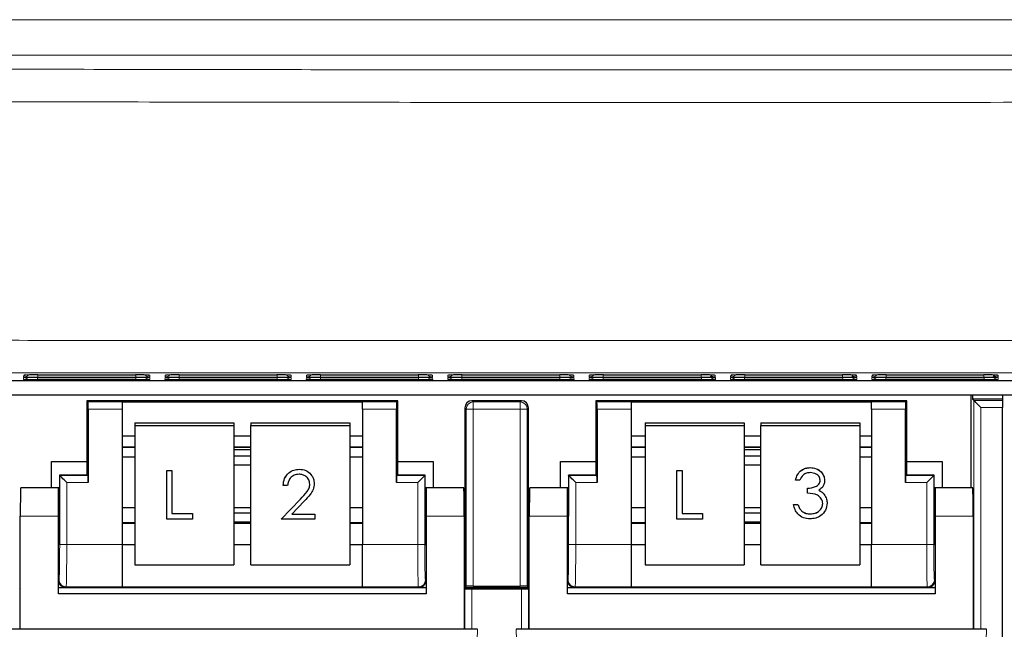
# Paper-space layout 'Blatt3' of a CAD drawing. Header units: millimetres. Extents: x 5 to 418, y 2 to 292.
# Tile 6 of 58: x 66 to 84, y 123 to 134. Entities that reach past the tile are written whole.
import ezdxf

# ---------------------------------------------------------------- set-up
doc = ezdxf.new("R2010")
doc.units = ezdxf.units.MM

psp = doc.layouts.new('Blatt3')

# ---------------------------------------------------------------- linework, layer by layer
at = {"color": 7, "linetype": 'Continuous', "lineweight": 18}
for p, q in [((58.1033, 133.6666), (97.8449, 133.6666)), ((97.8449, 133.0424), (58.1033, 133.0424)), ((66.4817, 127.3115), (66.4833, 127.3418)), ((66.5041, 127.3435), (66.4833, 127.3418)), ((66.484, 127.3552), (66.4856, 127.3854)), ((66.5064, 127.3871), (66.4856, 127.3854)), ((66.7312, 127.3072), (66.7312, 127.3461)), ((68.467, 127.3072), (66.7312, 127.3072)), ((66.7335, 127.3508), (66.7335, 127.3897)), ((68.4647, 127.3508), (66.7335, 127.3508)), ((68.4647, 127.3508), (68.4647, 127.3897)), ((68.467, 127.3072), (68.467, 127.3461)), ((68.7126, 127.3854), (68.6918, 127.3871)), ((68.7149, 127.3418), (68.6941, 127.3435)), ((68.7126, 127.3854), (68.7142, 127.3552)), ((68.7149, 127.3418), (68.7165, 127.3115)), ((68.9817, 127.3115), (68.9833, 127.3418)), ((69.0041, 127.3435), (68.9833, 127.3418)), ((68.984, 127.3552), (68.9856, 127.3854)), ((69.0064, 127.3871), (68.9856, 127.3854)), ((69.2312, 127.3072), (69.2312, 127.3461)), ((70.967, 127.3072), (69.2312, 127.3072)), ((69.2335, 127.3508), (69.2335, 127.3897)), ((70.9647, 127.3508), (69.2335, 127.3508)), ((70.9647, 127.3508), (70.9647, 127.3897)), ((70.967, 127.3072), (70.967, 127.3461)), ((71.2126, 127.3854), (71.1918, 127.3871)), ((71.2149, 127.3418), (71.1941, 127.3435)), ((71.2126, 127.3854), (71.2142, 127.3552)), ((71.2149, 127.3418), (71.2165, 127.3115)), ((71.4817, 127.3115), (71.4833, 127.3418)), ((71.5041, 127.3435), (71.4833, 127.3418)), ((71.484, 127.3552), (71.4856, 127.3854)), ((71.5064, 127.3871), (71.4856, 127.3854)), ((71.7312, 127.3072), (71.7312, 127.3461)), ((73.467, 127.3072), (71.7312, 127.3072)), ((71.7335, 127.3508), (71.7335, 127.3897)), ((73.4647, 127.3508), (71.7335, 127.3508)), ((73.4647, 127.3508), (73.4647, 127.3897)), ((73.467, 127.3072), (73.467, 127.3461)), ((73.7126, 127.3854), (73.6918, 127.3871)), ((73.7149, 127.3418), (73.6941, 127.3435)), ((73.7126, 127.3854), (73.7142, 127.3552)), ((73.7149, 127.3418), (73.7165, 127.3115)), ((73.9817, 127.3115), (73.9833, 127.3418)), ((74.0041, 127.3435), (73.9833, 127.3418)), ((73.984, 127.3552), (73.9856, 127.3854)), ((74.0064, 127.3871), (73.9856, 127.3854)), ((74.2312, 127.3072), (74.2312, 127.3461)), ((75.967, 127.3072), (74.2312, 127.3072)), ((74.2335, 127.3508), (74.2335, 127.3897)), ((75.9647, 127.3508), (74.2335, 127.3508)), ((75.9647, 127.3508), (75.9647, 127.3897)), ((75.967, 127.3072), (75.967, 127.3461)), ((76.2126, 127.3854), (76.1918, 127.3871)), ((76.2149, 127.3418), (76.1941, 127.3435)), ((76.2126, 127.3854), (76.2142, 127.3552)), ((76.2149, 127.3418), (76.2165, 127.3115)), ((76.4817, 127.3115), (76.4833, 127.3418)), ((76.5041, 127.3435), (76.4833, 127.3418)), ((76.484, 127.3552), (76.4856, 127.3854)), ((76.5064, 127.3871), (76.4856, 127.3854)), ((76.7312, 127.3072), (76.7312, 127.3461)), ((78.467, 127.3072), (76.7312, 127.3072)), ((76.7335, 127.3508), (76.7335, 127.3897)), ((78.4647, 127.3508), (76.7335, 127.3508)), ((78.4647, 127.3508), (78.4647, 127.3897)), ((78.467, 127.3072), (78.467, 127.3461)), ((78.7126, 127.3854), (78.6918, 127.3871)), ((78.7149, 127.3418), (78.6941, 127.3435)), ((78.7126, 127.3854), (78.7142, 127.3552)), ((78.7149, 127.3418), (78.7165, 127.3115)), ((78.9817, 127.3115), (78.9833, 127.3418)), ((79.0041, 127.3435), (78.9833, 127.3418)), ((78.984, 127.3552), (78.9856, 127.3854)), ((79.0064, 127.3871), (78.9856, 127.3854)), ((79.2312, 127.3072), (79.2312, 127.3461)), ((80.967, 127.3072), (79.2312, 127.3072)), ((79.2335, 127.3508), (79.2335, 127.3897)), ((80.9647, 127.3508), (79.2335, 127.3508)), ((80.9647, 127.3508), (80.9647, 127.3897)), ((80.967, 127.3072), (80.967, 127.3461)), ((81.2126, 127.3854), (81.1918, 127.3871)), ((81.2149, 127.3418), (81.1941, 127.3435)), ((81.2126, 127.3854), (81.2142, 127.3552)), ((81.2149, 127.3418), (81.2165, 127.3115)), ((81.4817, 127.3115), (81.4833, 127.3418)), ((81.5041, 127.3435), (81.4833, 127.3418)), ((81.484, 127.3552), (81.4856, 127.3854)), ((81.5064, 127.3871), (81.4856, 127.3854)), ((81.7312, 127.3072), (81.7312, 127.3461)), ((83.467, 127.3072), (81.7312, 127.3072)), ((81.7335, 127.3508), (81.7335, 127.3897)), ((83.4647, 127.3508), (81.7335, 127.3508)), ((83.4647, 127.3508), (83.4647, 127.3897)), ((83.467, 127.3072), (83.467, 127.3461)), ((83.7126, 127.3854), (83.6918, 127.3871)), ((83.7149, 127.3418), (83.6941, 127.3435)), ((83.7126, 127.3854), (83.7142, 127.3552)), ((83.7149, 127.3418), (83.7165, 127.3115)), ((74.4116, 126.934), (74.4334, 126.9121)), ((75.2648, 126.9121), (75.2866, 126.934)), ((83.2845, 126.9405), (83.7951, 126.9405)), ((83.2845, 122.8951), (83.2845, 126.9405)), ((67.621, 126.9121), (68.2241, 126.9121)), ((68.2241, 126.7871), (67.6231, 126.7871)), ((72.4741, 126.9121), (73.0772, 126.9121)), ((73.0751, 126.7871), (72.4741, 126.7871)), ((74.3085, 126.7871), (74.2866, 126.809)), ((74.3085, 123.6558), (74.3085, 126.7871)), ((74.3085, 126.7871), (74.4334, 126.7871)), ((74.4334, 126.9121), (75.2648, 126.9121)), ((74.4334, 126.9121), (74.4334, 126.7871)), ((74.4334, 126.7871), (74.4334, 123.658)), ((75.2648, 126.7871), (74.4334, 126.7871)), ((75.2648, 126.9121), (75.2648, 126.7871)), ((75.2648, 123.658), (75.2648, 126.7871)), ((75.2648, 126.7871), (75.3897, 126.7871)), ((75.4116, 126.809), (75.3897, 126.7871)), ((75.3897, 126.7871), (75.3897, 123.6558)), ((76.621, 126.9121), (77.2241, 126.9121)), ((77.2241, 126.7871), (76.6231, 126.7871)), ((81.4741, 126.9121), (82.0772, 126.9121)), ((82.0751, 126.7871), (81.4741, 126.7871)), ((83.7946, 126.8155), (83.4094, 126.8155)), ((83.4094, 126.8155), (83.4094, 122.8951)), ((68.2241, 126.1169), (68.4526, 126.1169)), ((70.2026, 126.1169), (70.5026, 126.1169)), ((72.2526, 126.1169), (72.4741, 126.1169)), ((77.2241, 126.1169), (77.4714, 126.1169)), ((79.2214, 126.1169), (79.5214, 126.1169)), ((81.2714, 126.1169), (81.4741, 126.1169)), ((67.121, 125.6121), (67.621, 125.6121)), ((67.121, 124.395), (67.121, 125.6121)), ((73.0772, 125.6121), (73.5772, 125.6121)), ((73.5772, 125.6121), (73.5772, 124.395)), ((76.121, 125.6121), (76.621, 125.6121)), ((76.121, 124.395), (76.121, 125.6121)), ((82.0772, 125.6121), (82.5772, 125.6121)), ((82.5772, 125.6121), (82.5772, 124.395)), ((67.2459, 125.4871), (67.2459, 124.395)), ((67.6231, 125.4871), (67.2459, 125.4871)), ((73.4523, 125.4871), (73.0751, 125.4871)), ((73.4523, 124.395), (73.4523, 125.4871)), ((76.6231, 125.4871), (76.2459, 125.4871)), ((76.2459, 125.4871), (76.2459, 124.395)), ((82.4523, 125.4871), (82.0751, 125.4871)), ((82.4523, 124.395), (82.4523, 125.4871)), ((71.3782, 125.1963), (71.3782, 125.1967)), ((67.0991, 124.8951), (66.4241, 124.8951)), ((74.2741, 124.8951), (73.5991, 124.8951)), ((76.0991, 124.8951), (75.4241, 124.8951)), ((83.2741, 124.8951), (82.5991, 124.8951)), ((68.2241, 124.7619), (68.4526, 124.7619)), ((70.2026, 124.7619), (70.5026, 124.7619)), ((72.2526, 124.7619), (72.4741, 124.7619)), ((77.2241, 124.7619), (77.4714, 124.7619)), ((79.2214, 124.7619), (79.5214, 124.7619)), ((81.2714, 124.7619), (81.4741, 124.7619)), ((67.2459, 124.395), (67.121, 124.395)), ((67.2459, 124.395), (68.2241, 124.395)), ((72.4741, 124.395), (73.4523, 124.395)), ((73.5772, 124.395), (73.4523, 124.395)), ((76.2459, 124.395), (76.121, 124.395)), ((76.2459, 124.395), (77.2241, 124.395)), ((81.4741, 124.395), (82.4523, 124.395)), ((82.5772, 124.395), (82.4523, 124.395)), ((67.0991, 123.759), (67.1102, 123.7701)), ((67.2352, 123.6451), (67.2241, 123.634)), ((68.2241, 123.6451), (67.2352, 123.6451)), ((73.463, 123.6451), (72.4741, 123.6451)), ((73.4741, 123.634), (73.463, 123.6451)), ((73.588, 123.7701), (73.5991, 123.759)), ((76.0991, 123.759), (76.1102, 123.7701)), ((76.2352, 123.6451), (76.2241, 123.634)), ((77.2241, 123.6451), (76.2352, 123.6451)), ((82.463, 123.6451), (81.4741, 123.6451)), ((82.4741, 123.634), (82.463, 123.6451)), ((82.588, 123.7701), (82.5991, 123.759)), ((74.2845, 122.8951), (74.2845, 123.6121)), ((74.4094, 123.61), (74.4094, 122.8951)), ((75.2888, 122.8951), (75.2888, 123.61)), ((75.4137, 123.6121), (75.4137, 122.8951)), ((74.4263, 120.1888), (74.5082, 122.8951)), ((75.19, 122.8951), (75.2719, 120.1888)), ((83.4263, 120.1888), (83.5082, 122.8951))]:
    psp.add_line(p, q, dxfattribs=at)
at = {"color": 7, "linetype": 'Continuous', "lineweight": 25}
for p, q in [((57.3651, 127.2926), (96.8512, 127.2926)), ((66.7332, 127.3461), (68.465, 127.3461)), ((66.7355, 127.3897), (68.4627, 127.3897)), ((68.6941, 127.3869), (68.696, 127.3867)), ((69.2332, 127.3461), (70.965, 127.3461)), ((69.2355, 127.3897), (70.9627, 127.3897)), ((71.1941, 127.3869), (71.196, 127.3867)), ((71.7332, 127.3461), (73.465, 127.3461)), ((71.7355, 127.3897), (73.4627, 127.3897)), ((74.2332, 127.3461), (75.965, 127.3461)), ((74.2355, 127.3897), (75.9627, 127.3897)), ((76.1941, 127.3869), (76.196, 127.3867)), ((76.1964, 127.3433), (76.1983, 127.3431)), ((76.7332, 127.3461), (78.465, 127.3461)), ((76.7355, 127.3897), (78.4627, 127.3897)), ((78.6941, 127.3869), (78.696, 127.3867)), ((78.6964, 127.3433), (78.6983, 127.3431)), ((79.2332, 127.3461), (80.965, 127.3461)), ((79.2355, 127.3897), (80.9627, 127.3897)), ((81.1941, 127.3869), (81.196, 127.3867)), ((81.1964, 127.3433), (81.1983, 127.3431)), ((81.7332, 127.3461), (83.465, 127.3461)), ((81.7355, 127.3897), (83.4627, 127.3897)), ((83.6941, 127.3869), (83.696, 127.3867)), ((83.6964, 127.3433), (83.6983, 127.3431)), ((56.9741, 127.0374), (98.4241, 127.0374)), ((67.5991, 126.934), (67.5991, 125.86)), ((67.621, 126.9121), (67.5991, 126.934)), ((73.0991, 126.934), (67.5991, 126.934)), ((73.0772, 126.9121), (73.0991, 126.934)), ((73.0991, 125.86), (73.0991, 126.934)), ((75.2866, 126.934), (74.4116, 126.934)), ((76.5991, 126.934), (76.5991, 125.86)), ((76.621, 126.9121), (76.5991, 126.934)), ((82.0991, 126.934), (76.5991, 126.934)), ((82.0772, 126.9121), (82.0991, 126.934)), ((82.0991, 125.86), (82.0991, 126.934)), ((83.2366, 125.3951), (83.2366, 127.0374)), ((83.2626, 127.0374), (83.2626, 126.9624)), ((83.2626, 126.9624), (83.2845, 126.9405)), ((83.8006, 126.9624), (83.2626, 126.9624)), ((83.7951, 126.9405), (83.8006, 126.9624)), ((83.8006, 126.9624), (83.8006, 127.0374)), ((67.6231, 126.7871), (67.6231, 125.4871)), ((68.2241, 126.9143), (72.4741, 126.9143)), ((68.2241, 126.9143), (68.2241, 126.9121)), ((68.2241, 126.9121), (68.2241, 126.7871)), ((68.2241, 126.7871), (68.2241, 124.395)), ((72.4741, 126.9143), (72.4741, 126.9121)), ((72.4741, 126.7871), (72.4741, 126.9121)), ((72.4741, 126.7871), (72.4741, 124.395)), ((73.0751, 125.4871), (73.0751, 126.7871)), ((74.2866, 126.809), (74.2866, 123.634)), ((75.4116, 123.634), (75.4116, 126.809)), ((76.6231, 126.7871), (76.6231, 125.4871)), ((77.2241, 126.9143), (81.4741, 126.9143)), ((77.2241, 126.9143), (77.2241, 126.9121)), ((77.2241, 126.9121), (77.2241, 126.7871)), ((77.2241, 126.7871), (77.2241, 124.395)), ((81.4741, 126.9143), (81.4741, 126.9121)), ((81.4741, 126.7871), (81.4741, 126.9121)), ((81.4741, 126.7871), (81.4741, 124.395)), ((82.0751, 125.4871), (82.0751, 126.7871)), ((83.7946, 115.5141), (83.7946, 126.8155)), ((68.4526, 126.5404), (70.2026, 126.5404)), ((68.4526, 126.5404), (68.4526, 126.497)), ((68.4526, 126.497), (70.2026, 126.497)), ((68.4526, 126.497), (68.4526, 124.035)), ((70.2026, 126.5404), (70.2026, 126.497)), ((70.2026, 126.497), (70.2026, 124.035)), ((70.5026, 126.5404), (72.2526, 126.5404)), ((70.5026, 126.5404), (70.5026, 126.497)), ((70.5026, 126.497), (72.2526, 126.497)), ((70.5026, 124.035), (70.5026, 126.497)), ((72.2526, 126.5404), (72.2526, 126.497)), ((72.2526, 126.497), (72.2526, 124.035)), ((77.4714, 126.5404), (77.4714, 126.497)), ((77.4714, 126.5404), (79.2214, 126.5404)), ((77.4714, 126.497), (79.2214, 126.497)), ((77.4714, 126.497), (77.4714, 124.035)), ((79.2214, 126.5404), (79.2214, 126.497)), ((79.2214, 126.497), (79.2214, 124.035)), ((79.5214, 126.5404), (81.2714, 126.5404)), ((79.5214, 126.5404), (79.5214, 126.497)), ((79.5214, 126.497), (81.2714, 126.497)), ((79.5214, 124.035), (79.5214, 126.497)), ((81.2714, 126.5404), (81.2714, 126.497)), ((81.2714, 126.497), (81.2714, 124.035)), ((68.2241, 126.3143), (68.4526, 126.3143)), ((70.2026, 126.3143), (70.5026, 126.3143)), ((72.2526, 126.3143), (72.4741, 126.3143)), ((77.2241, 126.3143), (77.4714, 126.3143)), ((79.2214, 126.3143), (79.5214, 126.3143)), ((81.2714, 126.3143), (81.4741, 126.3143)), ((68.2241, 126.1139), (68.4526, 126.1139)), ((70.2026, 126.1139), (70.5026, 126.1139)), ((70.5026, 126.0682), (70.2026, 126.0682)), ((72.2526, 126.1139), (72.4741, 126.1139)), ((77.2241, 126.1139), (77.4714, 126.1139)), ((79.2214, 126.1139), (79.5214, 126.1139)), ((79.5214, 126.0682), (79.2214, 126.0682)), ((81.2714, 126.1139), (81.4741, 126.1139)), ((68.2241, 125.9417), (68.4526, 125.9417)), ((70.5026, 125.9542), (70.2026, 125.9542)), ((72.2526, 125.9417), (72.4741, 125.9417)), ((77.2241, 125.9417), (77.4714, 125.9417)), ((79.5214, 125.9542), (79.2214, 125.9542)), ((81.2714, 125.9417), (81.4741, 125.9417)), ((66.9741, 125.86), (67.5991, 125.86)), ((66.9741, 125.3951), (66.9741, 125.86)), ((67.5991, 125.86), (67.5991, 125.634)), ((69.0156, 125.7018), (69.1065, 125.7018)), ((69.0156, 125.7013), (69.0156, 125.7018)), ((69.1065, 125.7013), (69.1065, 125.7018)), ((70.2026, 125.8005), (70.5026, 125.8005)), ((71.3578, 125.7234), (71.3578, 125.7239)), ((73.0991, 125.634), (73.0991, 125.86)), ((73.0991, 125.86), (73.7241, 125.86)), ((73.7241, 125.86), (73.7241, 125.3951)), ((75.9741, 125.86), (76.5991, 125.86)), ((75.9741, 125.3951), (75.9741, 125.86)), ((76.5991, 125.86), (76.5991, 125.634)), ((78.0344, 125.7018), (78.1253, 125.7018)), ((78.0344, 125.7013), (78.0344, 125.7018)), ((78.1253, 125.7013), (78.1253, 125.7018)), ((79.2214, 125.8005), (79.5214, 125.8005)), ((80.3914, 125.7521), (80.3914, 125.7526)), ((82.0991, 125.634), (82.0991, 125.86)), ((82.0991, 125.86), (82.7241, 125.86)), ((82.7241, 125.86), (82.7241, 125.3951)), ((67.5991, 125.6161), (67.117, 125.6161)), ((67.121, 125.6121), (67.117, 125.6161)), ((67.117, 125.6161), (67.117, 124.8951)), ((67.621, 125.6121), (67.5991, 125.634)), ((67.5991, 125.634), (67.5991, 125.6161)), ((69.0156, 124.8396), (69.0156, 125.7013)), ((69.0156, 125.7013), (69.1065, 125.7013)), ((69.1065, 125.7013), (69.1065, 124.9403)), ((73.0772, 125.6121), (73.0991, 125.634)), ((73.0991, 125.6161), (73.0991, 125.634)), ((73.5812, 125.6161), (73.0991, 125.6161)), ((73.5772, 125.6121), (73.5812, 125.6161)), ((73.5812, 124.8951), (73.5812, 125.6161)), ((76.5991, 125.6161), (76.117, 125.6161)), ((76.121, 125.6121), (76.117, 125.6161)), ((76.117, 125.6161), (76.117, 124.8951)), ((76.621, 125.6121), (76.5991, 125.634)), ((76.5991, 125.634), (76.5991, 125.6161)), ((78.0344, 125.7013), (78.1253, 125.7013)), ((78.0344, 124.8396), (78.0344, 125.7013)), ((78.1253, 125.7013), (78.1253, 124.9403)), ((80.1309, 125.5312), (80.1309, 125.5316)), ((80.2094, 125.5312), (80.1309, 125.5312)), ((80.6469, 125.5283), (80.6469, 125.5287)), ((82.0772, 125.6121), (82.0991, 125.634)), ((82.0991, 125.6161), (82.0991, 125.634)), ((82.5812, 125.6161), (82.0991, 125.6161)), ((82.5772, 125.6121), (82.5812, 125.6161)), ((82.5812, 124.8951), (82.5812, 125.6161)), ((67.0991, 125.3951), (66.4328, 125.3951)), ((67.117, 125.3951), (67.0991, 125.3951)), ((67.0991, 124.8951), (67.0991, 125.3951)), ((71.0725, 125.4362), (71.0725, 125.4366)), ((71.151, 125.4362), (71.0725, 125.4362)), ((71.6222, 125.4673), (71.6222, 125.4677)), ((73.5991, 125.3951), (73.5812, 125.3951)), ((73.5991, 125.3951), (73.5991, 124.8951)), ((74.2654, 125.3951), (73.5991, 125.3951)), ((76.0991, 125.3951), (75.4328, 125.3951)), ((76.117, 125.3951), (76.0991, 125.3951)), ((76.0991, 124.8951), (76.0991, 125.3951)), ((80.344, 125.3876), (80.344, 125.388)), ((80.344, 125.2992), (80.344, 125.3876)), ((82.5991, 125.3951), (82.5812, 125.3951)), ((82.5991, 125.3951), (82.5991, 124.8951)), ((83.2654, 125.3951), (82.5991, 125.3951)), ((71.0388, 124.8401), (71.3782, 125.1967)), ((71.0388, 124.8396), (71.3782, 125.1963)), ((80.6395, 125.2774), (80.6395, 125.2779)), ((68.4526, 125.0436), (68.2241, 125.0436)), ((70.5026, 125.0436), (70.2026, 125.0436)), ((71.4451, 125.1581), (71.2262, 124.928)), ((72.4741, 125.0436), (72.2526, 125.0436)), ((77.4714, 125.0436), (77.2241, 125.0436)), ((79.5214, 125.0436), (79.2214, 125.0436)), ((80.0972, 125.1008), (80.1758, 125.1008)), ((80.0972, 125.1003), (80.0972, 125.1008)), ((80.0972, 125.1003), (80.1758, 125.1003)), ((80.1758, 125.1003), (80.1758, 125.1008)), ((80.6918, 125.1243), (80.6918, 125.1248)), ((81.4741, 125.0436), (81.2714, 125.0436)), ((66.4241, 122.8951), (66.4241, 124.8951)), ((67.0991, 123.5201), (67.0991, 124.8951)), ((69.4702, 124.8396), (69.0156, 124.8396)), ((69.1065, 124.9408), (69.4702, 124.9408)), ((69.1065, 124.9403), (69.4702, 124.9403)), ((69.4702, 124.9403), (69.4702, 124.9408)), ((69.4702, 124.9403), (69.4702, 124.8396)), ((70.5026, 124.9486), (70.2026, 124.9486)), ((71.0388, 124.8396), (71.0388, 124.8401)), ((71.6334, 124.8396), (71.0388, 124.8396)), ((71.2262, 124.928), (71.6334, 124.928)), ((71.2266, 124.9284), (71.6334, 124.9284)), ((71.6334, 124.928), (71.6334, 124.9284)), ((71.6334, 124.928), (71.6334, 124.8396)), ((73.5991, 124.8951), (73.5991, 123.5201)), ((74.2741, 124.8951), (74.2741, 122.8951)), ((75.4241, 122.8951), (75.4241, 124.8951)), ((76.0991, 123.5201), (76.0991, 124.8951)), ((78.4889, 124.8396), (78.0344, 124.8396)), ((78.1253, 124.9408), (78.4889, 124.9408)), ((78.1253, 124.9403), (78.4889, 124.9403)), ((78.4889, 124.9403), (78.4889, 124.9408)), ((78.4889, 124.9403), (78.4889, 124.8396)), ((79.5214, 124.9486), (79.2214, 124.9486)), ((80.2443, 124.9812), (80.2443, 124.9817)), ((80.3905, 124.9346), (80.3905, 124.9351)), ((82.5991, 124.8951), (82.5991, 123.5201)), ((83.2741, 124.8951), (83.2741, 122.8951)), ((68.4526, 124.7736), (68.2241, 124.7736)), ((70.2026, 124.7949), (70.5026, 124.7949)), ((70.5026, 124.7736), (70.2026, 124.7736)), ((72.4741, 124.7736), (72.2526, 124.7736)), ((77.4714, 124.7736), (77.2241, 124.7736)), ((79.2214, 124.7949), (79.5214, 124.7949)), ((79.5214, 124.7736), (79.2214, 124.7736)), ((81.4741, 124.7736), (81.2714, 124.7736)), ((67.0991, 124.3951), (67.1083, 124.3951)), ((68.2241, 124.395), (68.2241, 123.6451)), ((68.2241, 124.3908), (68.4526, 124.3908)), ((70.2026, 124.3908), (70.5026, 124.3908)), ((72.2526, 124.3908), (72.4741, 124.3908)), ((72.4741, 123.6451), (72.4741, 124.395)), ((73.5899, 124.3951), (73.5991, 124.3951)), ((76.0991, 124.3951), (76.1083, 124.3951)), ((77.2241, 124.395), (77.2241, 123.6451)), ((77.2241, 124.3908), (77.4714, 124.3908)), ((79.2214, 124.3908), (79.5214, 124.3908)), ((81.2714, 124.3908), (81.4741, 124.3908)), ((81.4741, 123.6451), (81.4741, 124.395)), ((82.5899, 124.3951), (82.5991, 124.3951)), ((68.4526, 124.035), (70.2026, 124.035)), ((70.5026, 124.035), (72.2526, 124.035)), ((77.4714, 124.035), (79.2214, 124.035)), ((79.5214, 124.035), (81.2714, 124.035)), ((66.4116, 123.634), (66.4241, 123.634)), ((66.4241, 123.6225), (66.4137, 123.6121)), ((67.0991, 123.634), (67.2241, 123.634)), ((67.2241, 123.634), (73.4741, 123.634)), ((68.2241, 123.6451), (68.2241, 123.6436)), ((68.2241, 123.6436), (72.4741, 123.6436)), ((72.4741, 123.6451), (72.4741, 123.6436)), ((73.4741, 123.634), (73.5991, 123.634)), ((74.2741, 123.634), (74.2866, 123.634)), ((74.2845, 123.6121), (74.2741, 123.6225)), ((74.3085, 123.6558), (74.2866, 123.634)), ((74.2866, 123.634), (75.4116, 123.634)), ((74.4334, 123.658), (75.2648, 123.658)), ((75.3897, 123.6558), (75.4116, 123.634)), ((75.4116, 123.634), (75.4241, 123.634)), ((75.4241, 123.6225), (75.4137, 123.6121)), ((76.0991, 123.634), (76.2241, 123.634)), ((76.2241, 123.634), (82.4741, 123.634)), ((77.2241, 123.6451), (77.2241, 123.6436)), ((77.2241, 123.6436), (81.4741, 123.6436)), ((81.4741, 123.6451), (81.4741, 123.6436)), ((82.4741, 123.634), (82.5991, 123.634)), ((73.5991, 123.5201), (67.0991, 123.5201)), ((74.4094, 123.61), (75.2888, 123.61)), ((82.5991, 123.5201), (76.0991, 123.5201)), ((66.4241, 122.8951), (66.19, 122.8951)), ((74.2741, 122.8951), (66.4241, 122.8951)), ((74.5082, 122.8951), (74.2741, 122.8951)), ((75.4241, 122.8951), (75.19, 122.8951)), ((83.2741, 122.8951), (75.4241, 122.8951)), ((83.5082, 122.8951), (83.2741, 122.8951))]:
    psp.add_line(p, q, dxfattribs=at)
at = {"color": 7, "linetype": 'Continuous', "lineweight": 25, "flags": 128}
for points in [[(83.4094, 126.8155), (83.3853, 126.8396), (83.3621, 126.8628), (83.3407, 126.8843), (83.3218, 126.9031), (83.3063, 126.9187), (83.2946, 126.9304), (83.2872, 126.9377), (83.2845, 126.9405)], [(67.2459, 125.4871), (67.2218, 125.5113), (67.1986, 125.5345), (67.1772, 125.5559), (67.1583, 125.5748), (67.1428, 125.5903), (67.1311, 125.602), (67.1237, 125.6094), (67.121, 125.6121)], [(73.5772, 125.6121), (73.5745, 125.6094), (73.5671, 125.602), (73.5554, 125.5903), (73.5399, 125.5748), (73.521, 125.5559), (73.4996, 125.5345), (73.4764, 125.5113), (73.4523, 125.4871)], [(76.2459, 125.4871), (76.2218, 125.5113), (76.1986, 125.5345), (76.1772, 125.5559), (76.1583, 125.5748), (76.1428, 125.5903), (76.1311, 125.602), (76.1237, 125.6094), (76.121, 125.6121)], [(82.5772, 125.6121), (82.5745, 125.6094), (82.5671, 125.602), (82.5554, 125.5903), (82.5399, 125.5748), (82.521, 125.5559), (82.4996, 125.5345), (82.4764, 125.5113), (82.4523, 125.4871)]]:
    psp.add_lwpolyline(points, dxfattribs=at)
at = {"color": 7, "linetype": 'Continuous', "lineweight": 18}
for centre, start, end in [((66.4817, 127.4365), 269.9992, 312.95154), ((66.484, 127.4802), 269.99958, 312.89574), ((68.7142, 127.4802), 227.10426, 270.00042), ((68.7164, 127.4365), 227.04846, 270.0008), ((68.9817, 127.4365), 269.9992, 312.95154), ((68.984, 127.4802), 269.99958, 312.89574), ((71.2142, 127.4802), 227.10426, 270.00042), ((71.2164, 127.4365), 227.04846, 270.0008), ((71.4817, 127.4365), 269.9989, 312.95098), ((71.484, 127.4802), 269.99928, 312.89518), ((73.7142, 127.4802), 227.10482, 269.99986), ((73.7165, 127.4365), 227.04902, 270.00024), ((73.9817, 127.4365), 269.9992, 312.95154), ((73.984, 127.4802), 270.00014, 312.89518), ((76.2142, 127.4802), 227.10593, 269.9996), ((76.2164, 127.4365), 227.04809, 270.00118), ((76.4817, 127.4365), 269.9992, 312.95154), ((76.484, 127.4802), 269.99958, 312.89574), ((78.7142, 127.4802), 227.10426, 270.00042), ((78.7164, 127.4365), 227.04846, 270.0008), ((78.9817, 127.4365), 269.99882, 312.95191), ((78.984, 127.4802), 270.0004, 312.89407), ((81.2142, 127.4802), 227.10426, 270.00042), ((81.2164, 127.4365), 227.04846, 270.0008), ((81.4817, 127.4365), 269.99976, 312.95098), ((81.484, 127.4802), 270.00014, 312.89518), ((83.7142, 127.4802), 227.10454, 270.00014), ((83.7164, 127.4365), 227.04828, 270.00099), ((74.4335, 126.7871), 90.01796, 179.98289), ((75.2647, 126.7871), 0.01711, 89.98204), ((67.2353, 123.7701), 180.01627, 269.98202), ((73.4629, 123.7701), 270.01882, 359.98289), ((76.2353, 123.7701), 180.01711, 269.98118), ((82.4629, 123.7701), 270.01882, 359.98246)]:
    psp.add_arc(centre, 0.125, start, end, dxfattribs=at)
at = {"color": 7, "linetype": 'Continuous', "lineweight": 25}
for centre, major_axis, ratio, start_param, end_param in [((66.7321, 127.3115), (0.2503, 0), 0.0174709, 3.1406759, 4.7087332), ((66.7344, 127.3552), (0.2503, 0), 0.0174709, 3.1406759, 4.7087332), ((66.7337, 127.3418), (0.2503, 0), 0.0174391, 1.572622, 2.8618814), ((66.736, 127.3854), (0.2503, 0), 0.0174391, 1.572622, 2.8618814), ((68.4622, 127.3854), (0.2503, 0), 0.0174391, 0.2892288, 1.5689707), ((68.4638, 127.3552), (0.2503, 0), 0.0174709, 4.7160448, 5.2588301), ((68.4645, 127.3418), (0.2503, 0), 0.0174391, 0.2892288, 1.5689707), ((68.4661, 127.3115), (0.2503, 0), 0.0174709, 4.7160448, 5.2588301), ((69.2321, 127.3115), (0.2503, 0), 0.0174709, 3.1406759, 4.7087332), ((69.2344, 127.3552), (0.2503, 0), 0.0174709, 3.1406759, 4.7087332), ((69.2337, 127.3418), (0.2503, 0), 0.0174391, 1.572622, 2.8618814), ((69.236, 127.3854), (0.2503, 0), 0.0174391, 1.572622, 2.8618814), ((70.9622, 127.3854), (0.2503, 0), 0.0174391, 0.2892288, 1.5689707), ((70.9638, 127.3552), (0.2503, 0), 0.0174709, 4.7160448, 5.2588301), ((70.9645, 127.3418), (0.2503, 0), 0.0174391, 0.2892288, 1.5689707), ((70.9661, 127.3115), (0.2503, 0), 0.0174709, 4.7160448, 5.2588301), ((71.7321, 127.3115), (0.2503, 0), 0.0174709, 3.1406759, 4.7087332), ((71.7344, 127.3552), (0.2503, 0), 0.0174709, 3.1406759, 4.7087332), ((71.7337, 127.3418), (0.2503, 0), 0.0174391, 1.572622, 2.8618814), ((71.736, 127.3854), (0.2503, 0), 0.0174391, 1.572622, 2.8618814), ((73.4622, 127.3854), (0.2503, 0), 0.0174391, 0.2892288, 1.5689707), ((73.4638, 127.3552), (0.2503, 0), 0.0174709, 4.7160448, 5.2588301), ((73.4645, 127.3418), (0.2503, 0), 0.0174391, 0.2892288, 1.5689707), ((73.4661, 127.3115), (0.2503, 0), 0.0174709, 4.7160448, 5.2588301), ((74.2321, 127.3115), (0.2503, 0), 0.0174709, 3.1406759, 4.7087332), ((74.2344, 127.3552), (0.2503, 0), 0.0174709, 3.1406759, 4.7087332), ((74.2337, 127.3418), (0.2503, 0), 0.0174391, 1.572622, 2.8618814), ((74.236, 127.3854), (0.2503, 0), 0.0174391, 1.572622, 2.8618814), ((75.9622, 127.3854), (0.2503, 0), 0.0174391, 0.2892288, 1.5689707), ((75.9638, 127.3552), (0.2503, 0), 0.0174709, 4.7160448, 5.2588301), ((75.9645, 127.3418), (0.2503, 0), 0.0174391, 0.2892288, 1.5689707), ((75.9661, 127.3115), (0.2503, 0), 0.0174709, 4.7160448, 5.2588301), ((76.7321, 127.3115), (0.2503, 0), 0.0174709, 3.1406759, 4.7087332), ((76.7344, 127.3552), (0.2503, 0), 0.0174709, 3.1406759, 4.7087332), ((76.7337, 127.3418), (0.2503, 0), 0.0174391, 1.572622, 2.8618814), ((76.736, 127.3854), (0.2503, 0), 0.0174391, 1.572622, 2.8618814), ((78.4622, 127.3854), (0.2503, 0), 0.0174391, 0.2892288, 1.5689707), ((78.4638, 127.3552), (0.2503, 0), 0.0174709, 4.7160448, 5.2588301), ((78.4645, 127.3418), (0.2503, 0), 0.0174391, 0.2892288, 1.5689707), ((78.4661, 127.3115), (0.2503, 0), 0.0174709, 4.7160448, 5.2588301), ((79.2321, 127.3115), (0.2503, 0), 0.0174709, 3.1406759, 4.7087332), ((79.2344, 127.3552), (0.2503, 0), 0.0174709, 3.1406759, 4.7087332), ((79.2337, 127.3418), (0.2503, 0), 0.0174391, 1.572622, 2.8618814), ((79.236, 127.3854), (0.2503, 0), 0.0174391, 1.572622, 2.8618814), ((80.9622, 127.3854), (0.2503, 0), 0.0174391, 0.2892288, 1.5689707), ((80.9638, 127.3552), (0.2503, 0), 0.0174709, 4.7160448, 5.2588301), ((80.9645, 127.3418), (0.2503, 0), 0.0174391, 0.2892288, 1.5689707), ((80.9661, 127.3115), (0.2503, 0), 0.0174709, 4.7160448, 5.2588301), ((81.7321, 127.3115), (0.2503, 0), 0.0174709, 3.1406759, 4.7087332), ((81.7344, 127.3552), (0.2503, 0), 0.0174709, 3.1406759, 4.7087332), ((81.7337, 127.3418), (0.2503, 0), 0.0174391, 1.572622, 2.8618814), ((81.736, 127.3854), (0.2503, 0), 0.0174391, 1.572622, 2.8618814), ((83.4622, 127.3854), (0.2503, 0), 0.0174391, 0.2892288, 1.5689707), ((83.4638, 127.3552), (0.2503, 0), 0.0174709, 4.7160448, 5.2588301), ((83.4645, 127.3418), (0.2503, 0), 0.0174391, 0.2892288, 1.5689707), ((83.4661, 127.3115), (0.2503, 0), 0.0174709, 4.7160448, 5.2588301), ((74.4116, 126.809), (-0.0884, 0.0884), 0.9996955, 5.4979394, 7.0684312), ((75.2866, 126.809), (0.0884, 0.0884), 0.9996955, 5.4979394, 7.0684312), ((83.7951, 126.8155), (0, 0.125), 0.0043634, 0.0174533, 1.5707963), ((67.6209, 126.7871), (0, 0.125), 0.0174551, 4.712389, 6.265732), ((73.0773, 126.7871), (0, 0.125), 0.0174551, 0.0174533, 1.5707963), ((76.6209, 126.7871), (0, 0.125), 0.0174551, 4.712389, 6.265732), ((82.0773, 126.7871), (0, 0.125), 0.0174551, 0.0174533, 1.5707963), ((67.6209, 125.4871), (0, 0.125), 0.0174551, 4.712389, 6.265732), ((73.0773, 125.4871), (0, 0.125), 0.0174551, 0.0174533, 1.5707963), ((76.6209, 125.4871), (0, 0.125), 0.0174551, 4.712389, 6.265732), ((82.0773, 125.4871), (0, 0.125), 0.0174551, 0.0174533, 1.5707963), ((66.4328, 124.8951), (0, 0.5), 0.0174551, 0, 1.5707963), ((74.2654, 124.8951), (0, 0.5), 0.0174551, 4.712389, 6.2831853), ((75.4328, 124.8951), (0, 0.5), 0.0174551, 0, 1.5707963), ((83.2654, 124.8951), (0, 0.5), 0.0174551, 4.712389, 6.2831853), ((67.1083, 124.8951), (0, 0.5), 0.0174551, 3.1415927, 4.712389), ((73.5899, 124.8951), (0, 0.5), 0.0174551, 1.5707963, 3.1415927), ((76.1083, 124.8951), (0, 0.5), 0.0174551, 3.1415927, 4.712389), ((82.5899, 124.8951), (0, 0.5), 0.0174551, 1.5707963, 3.1415927), ((67.2241, 123.759), (-0.0884, -0.0884), 0.9996955, 5.4979394, 7.0684312), ((73.4741, 123.759), (0.0884, -0.0884), 0.9996955, 5.4979394, 7.0684312), ((74.4334, 123.6558), (0.125, 0), 0.0174551, 1.5707963, 3.1241394), ((75.2648, 123.6558), (0.125, 0), 0.0174551, 0.0174533, 1.5707963), ((76.2241, 123.759), (-0.0884, -0.0884), 0.9996955, 5.4979394, 7.0684312), ((82.4741, 123.759), (0.0884, -0.0884), 0.9996955, 5.4979394, 7.0684312), ((74.4094, 123.6122), (0.125, 0), 0.0174551, 3.1590459, 4.712389), ((75.2888, 123.6122), (0.125, 0), 0.0174551, 4.712389, 6.265732)]:
    psp.add_ellipse(centre, major_axis=major_axis, ratio=ratio, start_param=start_param, end_param=end_param, dxfattribs=at)
at = {"color": 7, "linetype": 'Continuous', "lineweight": 18}
for centre, major_axis, ratio, start_param, end_param in [((66.7337, 127.3418), (0.2503, 0), 0.0174391, 2.8618814, 3.1406793), ((66.736, 127.3854), (0.2503, 0), 0.0174391, 2.8618814, 3.1406793), ((68.4638, 127.3552), (0.2503, 0), 0.0174709, 5.2588301, 6.284102), ((68.4661, 127.3115), (0.2503, 0), 0.0174709, 5.2588301, 6.284102), ((68.4622, 127.3854), (0.2503, 0), 0.0174391, 0.0009134, 0.2892288), ((68.4645, 127.3418), (0.2503, 0), 0.0174391, 0.0009134, 0.2892288), ((69.2337, 127.3418), (0.2503, 0), 0.0174391, 2.8618814, 3.1406793), ((69.236, 127.3854), (0.2503, 0), 0.0174391, 2.8618814, 3.1406793), ((70.9638, 127.3552), (0.2503, 0), 0.0174709, 5.2588301, 6.284102), ((70.9661, 127.3115), (0.2503, 0), 0.0174709, 5.2588301, 6.284102), ((70.9622, 127.3854), (0.2503, 0), 0.0174391, 0.0009134, 0.2892288), ((70.9645, 127.3418), (0.2503, 0), 0.0174391, 0.0009134, 0.2892288), ((71.7337, 127.3418), (0.2503, 0), 0.0174391, 2.8618814, 3.1406793), ((71.736, 127.3854), (0.2503, 0), 0.0174391, 2.8618814, 3.1406793), ((73.4638, 127.3552), (0.2503, 0), 0.0174709, 5.2588301, 6.284102), ((73.4661, 127.3115), (0.2503, 0), 0.0174709, 5.2588301, 6.284102), ((73.4622, 127.3854), (0.2503, 0), 0.0174391, 0.0009134, 0.2892288), ((73.4645, 127.3418), (0.2503, 0), 0.0174391, 0.0009134, 0.2892288), ((74.2337, 127.3418), (0.2503, 0), 0.0174391, 2.8618814, 3.1406793), ((74.236, 127.3854), (0.2503, 0), 0.0174391, 2.8618814, 3.1406793), ((75.9638, 127.3552), (0.2503, 0), 0.0174709, 5.2588301, 6.284102), ((75.9661, 127.3115), (0.2503, 0), 0.0174709, 5.2588301, 6.284102), ((75.9622, 127.3854), (0.2503, 0), 0.0174391, 0.0009134, 0.2892288), ((75.9645, 127.3418), (0.2503, 0), 0.0174391, 0.0009134, 0.2892288), ((76.7337, 127.3418), (0.2503, 0), 0.0174391, 2.8618814, 3.1406793), ((76.736, 127.3854), (0.2503, 0), 0.0174391, 2.8618814, 3.1406793), ((78.4638, 127.3552), (0.2503, 0), 0.0174709, 5.2588301, 6.284102), ((78.4661, 127.3115), (0.2503, 0), 0.0174709, 5.2588301, 6.284102), ((78.4622, 127.3854), (0.2503, 0), 0.0174391, 0.0009134, 0.2892288), ((78.4645, 127.3418), (0.2503, 0), 0.0174391, 0.0009134, 0.2892288), ((79.2337, 127.3418), (0.2503, 0), 0.0174391, 2.8618814, 3.1406793), ((79.236, 127.3854), (0.2503, 0), 0.0174391, 2.8618814, 3.1406793), ((80.9638, 127.3552), (0.2503, 0), 0.0174709, 5.2588301, 6.284102), ((80.9661, 127.3115), (0.2503, 0), 0.0174709, 5.2588301, 6.284102), ((80.9622, 127.3854), (0.2503, 0), 0.0174391, 0.0009134, 0.2892288), ((80.9645, 127.3418), (0.2503, 0), 0.0174391, 0.0009134, 0.2892288), ((81.7337, 127.3418), (0.2503, 0), 0.0174391, 2.8618814, 3.1406793), ((81.736, 127.3854), (0.2503, 0), 0.0174391, 2.8618814, 3.1406793), ((83.4638, 127.3552), (0.2503, 0), 0.0174709, 5.2588301, 6.284102), ((83.4661, 127.3115), (0.2503, 0), 0.0174709, 5.2588301, 6.284102), ((83.4622, 127.3854), (0.2503, 0), 0.0174391, 0.0009134, 0.2892288), ((83.4645, 127.3418), (0.2503, 0), 0.0174391, 0.0009134, 0.2892288), ((67.11, 124.395), (0, 0.625), 0.0174551, 3.1590459, 4.712389), ((67.235, 124.395), (0, 0.75), 0.0145459, 3.1590459, 4.712389), ((73.4632, 124.395), (0, 0.75), 0.0145459, 1.5707963, 3.1241394), ((73.5881, 124.395), (0, 0.625), 0.0174551, 1.5707963, 3.1241394), ((76.11, 124.395), (0, 0.625), 0.0174551, 3.1590459, 4.712389), ((76.235, 124.395), (0, 0.75), 0.0145459, 3.1590459, 4.712389), ((82.4632, 124.395), (0, 0.75), 0.0145459, 1.5707963, 3.1241394), ((82.5881, 124.395), (0, 0.625), 0.0174551, 1.5707963, 3.1241394)]:
    psp.add_ellipse(centre, major_axis=major_axis, ratio=ratio, start_param=start_param, end_param=end_param, dxfattribs=at)
for points, knots in [([(61.7155, 132.8034), (63.4949, 132.7989), (67.0538, 132.7897), (72.399, 132.782), (77.7477, 132.7788), (83.8126, 132.7808), (90.5916, 132.7898), (95.5804, 132.8045), (98.0755, 132.8118)], [0, 0, 0, 0, 0.1469096, 0.2938192, 0.440903, 0.587987, 0.7939335, 1, 1, 1, 1]), ([(98.1145, 132.2364), (95.6158, 132.2291), (90.617, 132.2145), (82.7524, 132.2041), (75.2462, 132.2037), (68.1026, 132.212), (63.8225, 132.2227), (61.6819, 132.2281)], [0, 0, 0, 0, 0.2059479, 0.4120157, 0.6473558, 0.8236403, 1, 1, 1, 1]), ([(62.8128, 128.004), (63.2289, 128.0036), (65.3098, 128.0018), (70.725, 127.9982), (79.0633, 127.9961), (87.6162, 127.9988), (94.7098, 128.004), (98.4659, 128.0083), (100.344, 128.0104)], [0, 0, 0, 0, 0.033285, 0.1664291, 0.4328793, 0.6993295, 0.8496648, 1, 1, 1, 1]), ([(100.3873, 127.4377), (97.2629, 127.4343), (91.0139, 127.4276), (81.613, 127.4239), (72.1983, 127.4244), (65.9204, 127.429), (62.7815, 127.4313)], [0, 0, 0, 0, 0.2495487, 0.4990974, 0.7495487, 1, 1, 1, 1])]:
    psp.add_open_spline(points, degree=3, knots=knots, dxfattribs=at)
at = {"color": 7, "linetype": 'Continuous', "lineweight": 25}
for points, knots in [([(66.4992, 127.3431), (66.4991, 127.3431), (66.4987, 127.343), (66.5, 127.3431), (66.5012, 127.3432)], [0, 0, 0, 0, 0.1287387, 1, 1, 1, 1]), ([(66.5015, 127.3867), (66.5014, 127.3867), (66.5009, 127.3867), (66.5023, 127.3867), (66.5035, 127.3868)], [0, 0, 0, 0, 0.1285622, 1, 1, 1, 1]), ([(68.6964, 127.3433), (68.6982, 127.3431), (68.7008, 127.3429), (68.6973, 127.3433), (68.6963, 127.3434)], [0, 0, 0, 0, 0.6839459, 1, 1, 1, 1]), ([(68.9992, 127.3431), (68.9991, 127.3431), (68.9987, 127.343), (69, 127.3431), (69.0012, 127.3432)], [0, 0, 0, 0, 0.1287448, 1, 1, 1, 1]), ([(69.0015, 127.3867), (69.0014, 127.3867), (69.0009, 127.3867), (69.0023, 127.3867), (69.0035, 127.3868)], [0, 0, 0, 0, 0.1285578, 1, 1, 1, 1]), ([(71.1964, 127.3433), (71.1982, 127.3431), (71.2008, 127.3429), (71.1973, 127.3433), (71.1963, 127.3434)], [0, 0, 0, 0, 0.6839459, 1, 1, 1, 1]), ([(71.4992, 127.3431), (71.4991, 127.3431), (71.4987, 127.343), (71.5, 127.3431), (71.5012, 127.3432)], [0, 0, 0, 0, 0.12874299, 1, 1, 1, 1]), ([(71.5015, 127.3867), (71.5014, 127.3867), (71.5009, 127.3867), (71.5023, 127.3867), (71.5035, 127.3868)], [0, 0, 0, 0, 0.128564, 1, 1, 1, 1]), ([(73.6941, 127.3869), (73.6959, 127.3867), (73.6985, 127.3865), (73.6951, 127.3869), (73.694, 127.387)], [0, 0, 0, 0, 0.6840131, 1, 1, 1, 1]), ([(73.6964, 127.3433), (73.6982, 127.3431), (73.7008, 127.3429), (73.6973, 127.3433), (73.6963, 127.3434)], [0, 0, 0, 0, 0.6839403, 1, 1, 1, 1]), ([(73.9992, 127.3431), (73.9991, 127.3431), (73.9987, 127.343), (74, 127.3431), (74.0012, 127.3432)], [0, 0, 0, 0, 0.12874299, 1, 1, 1, 1]), ([(74.0015, 127.3867), (74.0014, 127.3867), (74.0009, 127.3867), (74.0023, 127.3867), (74.0035, 127.3868)], [0, 0, 0, 0, 0.1285622, 1, 1, 1, 1]), ([(76.4992, 127.3431), (76.4991, 127.3431), (76.4987, 127.343), (76.5, 127.3431), (76.5012, 127.3432)], [0, 0, 0, 0, 0.1287448, 1, 1, 1, 1]), ([(76.5015, 127.3867), (76.5014, 127.3867), (76.5009, 127.3867), (76.5023, 127.3867), (76.5035, 127.3868)], [0, 0, 0, 0, 0.1285622, 1, 1, 1, 1]), ([(78.6693, 127.351), (78.6664, 127.3521), (78.6521, 127.3571), (78.637, 127.3658), (78.6291, 127.3759), (78.629, 127.3761)], [0, 0, 0, 0, 0.20289142, 0.9909939, 1, 1, 1, 1]), ([(78.9992, 127.3431), (78.9991, 127.3431), (78.9987, 127.343), (79, 127.3431), (79.0012, 127.3432)], [0, 0, 0, 0, 0.12874299, 1, 1, 1, 1]), ([(79.0015, 127.3867), (79.0014, 127.3867), (79.0009, 127.3867), (79.0023, 127.3867), (79.0035, 127.3868)], [0, 0, 0, 0, 0.1285578, 1, 1, 1, 1]), ([(81.1693, 127.351), (81.1664, 127.3521), (81.1521, 127.3571), (81.137, 127.3658), (81.1291, 127.3759), (81.129, 127.3761)], [0, 0, 0, 0, 0.20289142, 0.9909939, 1, 1, 1, 1]), ([(81.4992, 127.3431), (81.4991, 127.3431), (81.4987, 127.343), (81.5, 127.3431), (81.5012, 127.3432)], [0, 0, 0, 0, 0.12874299, 1, 1, 1, 1]), ([(81.5015, 127.3867), (81.5014, 127.3867), (81.5009, 127.3867), (81.5023, 127.3867), (81.5035, 127.3868)], [0, 0, 0, 0, 0.128564, 1, 1, 1, 1]), ([(83.6693, 127.351), (83.6664, 127.3521), (83.6521, 127.3571), (83.637, 127.3658), (83.6291, 127.3759), (83.629, 127.3761)], [0, 0, 0, 0, 0.2028922, 0.990982, 1, 1, 1, 1]), ([(71.0725, 125.4366), (71.0776, 125.4785), (71.0878, 125.5622), (71.1624, 125.6579), (71.2574, 125.7154), (71.3243, 125.721), (71.3578, 125.7239)], [0, 0, 0, 0, 0.2800208, 0.5595148, 0.7796643, 1, 1, 1, 1]), ([(71.0725, 125.4362), (71.0776, 125.4781), (71.0878, 125.5618), (71.1624, 125.6575), (71.2574, 125.715), (71.3243, 125.7206), (71.3578, 125.7234)], [0, 0, 0, 0, 0.2800323, 0.5595219, 0.7796676, 1, 1, 1, 1]), ([(71.3578, 125.7239), (71.3968, 125.7203), (71.4748, 125.7131), (71.5614, 125.6429), (71.6139, 125.5578), (71.6194, 125.4977), (71.6222, 125.4677)], [0, 0, 0, 0, 0.27989283, 0.55922425, 0.77957919, 1, 1, 1, 1]), ([(71.3578, 125.7234), (71.3968, 125.7198), (71.4748, 125.7127), (71.5614, 125.6425), (71.6139, 125.5574), (71.6194, 125.4973), (71.6222, 125.4673)], [0, 0, 0, 0, 0.2798926, 0.5592238, 0.7795786, 1, 1, 1, 1]), ([(80.1309, 125.5316), (80.141, 125.5648), (80.1611, 125.6309), (80.228, 125.7042), (80.3089, 125.7462), (80.3638, 125.7505), (80.3914, 125.7526)], [0, 0, 0, 0, 0.2802869, 0.5596784, 0.7797409, 1, 1, 1, 1]), ([(80.1309, 125.5312), (80.141, 125.5643), (80.1611, 125.6305), (80.228, 125.7038), (80.3089, 125.7458), (80.3638, 125.75), (80.3914, 125.7521)], [0, 0, 0, 0, 0.280282, 0.5596849, 0.7797441, 1, 1, 1, 1]), ([(80.3914, 125.7526), (80.4268, 125.7488), (80.4976, 125.7413), (80.5823, 125.686), (80.6362, 125.6108), (80.6433, 125.5561), (80.6469, 125.5287)], [0, 0, 0, 0, 0.2800821, 0.5598702, 0.7800959, 1, 1, 1, 1]), ([(80.3914, 125.7521), (80.4268, 125.7484), (80.4976, 125.7409), (80.5823, 125.6855), (80.6362, 125.6104), (80.6433, 125.5556), (80.6469, 125.5283)], [0, 0, 0, 0, 0.2800885, 0.5598687, 0.7801128, 1, 1, 1, 1]), ([(71.3538, 125.635), (71.3239, 125.632), (71.2642, 125.626), (71.1967, 125.5723), (71.1603, 125.5049), (71.1541, 125.4591), (71.151, 125.4362)], [0, 0, 0, 0, 0.2796944, 0.5588345, 0.7791618, 1, 1, 1, 1]), ([(71.5436, 125.4604), (71.54, 125.487), (71.5326, 125.5403), (71.4792, 125.5968), (71.4177, 125.6303), (71.3751, 125.6335), (71.3538, 125.635)], [0, 0, 0, 0, 0.2791242, 0.5589843, 0.7793507, 1, 1, 1, 1]), ([(80.3924, 125.6638), (80.3696, 125.662), (80.3242, 125.6584), (80.2519, 125.6153), (80.2255, 125.5631), (80.2094, 125.5312)], [0, 0, 0, 0, 0.28063381, 0.56035363, 1, 1, 1, 1]), ([(80.344, 125.388), (80.3935, 125.3925), (80.4676, 125.3993), (80.5401, 125.4498), (80.5649, 125.4927), (80.5672, 125.5169), (80.5684, 125.529)], [0, 0, 0, 0, 0.4994134, 0.7490111, 0.8745532, 1, 1, 1, 1]), ([(80.344, 125.3876), (80.3935, 125.3921), (80.4676, 125.3988), (80.5401, 125.4494), (80.5649, 125.4923), (80.5672, 125.5165), (80.5684, 125.5286)], [0, 0, 0, 0, 0.4994145, 0.7490095, 0.8745295, 1, 1, 1, 1]), ([(80.5684, 125.5286), (80.564, 125.5512), (80.555, 125.5965), (80.4881, 125.6523), (80.4286, 125.6594), (80.3924, 125.6638)], [0, 0, 0, 0, 0.2788471, 0.5600681, 1, 1, 1, 1]), ([(80.6469, 125.5283), (80.6455, 125.5083), (80.6426, 125.4685), (80.6111, 125.4024), (80.5699, 125.3705), (80.5447, 125.351)], [0, 0, 0, 0, 0.2805263, 0.5608128, 1, 1, 1, 1]), ([(71.3782, 125.1967), (71.4201, 125.2392), (71.4786, 125.2985), (71.5366, 125.3904), (71.5413, 125.4373), (71.5436, 125.4608)], [0, 0, 0, 0, 0.5607258, 0.7805309, 1, 1, 1, 1]), ([(71.3782, 125.1963), (71.4201, 125.2388), (71.4786, 125.2981), (71.5366, 125.39), (71.5413, 125.4369), (71.5436, 125.4604)], [0, 0, 0, 0, 0.5607149, 0.7805354, 1, 1, 1, 1]), ([(71.6222, 125.4673), (71.6186, 125.4331), (71.6115, 125.3647), (71.5415, 125.2613), (71.4817, 125.1973), (71.4451, 125.1581)], [0, 0, 0, 0, 0.2792891, 0.5591498, 1, 1, 1, 1]), ([(80.6133, 125.1169), (80.612, 125.1319), (80.6094, 125.162), (80.5822, 125.2163), (80.5008, 125.2906), (80.4067, 125.2957), (80.344, 125.2992)], [0, 0, 0, 0, 0.1255928, 0.2511994, 0.5006047, 1, 1, 1, 1]), ([(80.5447, 125.3514), (80.5651, 125.3409), (80.6015, 125.3222), (80.6279, 125.2914), (80.6395, 125.2779)], [0, 0, 0, 0, 0.5598047, 1, 1, 1, 1]), ([(80.5447, 125.351), (80.5651, 125.3405), (80.6015, 125.3218), (80.6279, 125.291), (80.6395, 125.2774)], [0, 0, 0, 0, 0.5598047, 1, 1, 1, 1]), ([(80.6395, 125.2779), (80.6563, 125.2515), (80.6863, 125.2044), (80.6901, 125.1491), (80.6918, 125.1248)], [0, 0, 0, 0, 0.5594199, 1, 1, 1, 1]), ([(80.6395, 125.2774), (80.6563, 125.2511), (80.6863, 125.2039), (80.6901, 125.1487), (80.6918, 125.1243)], [0, 0, 0, 0, 0.5594207, 1, 1, 1, 1]), ([(80.3891, 124.8462), (80.3489, 124.8497), (80.2687, 124.8566), (80.174, 124.9228), (80.119, 125.0098), (80.1045, 125.0701), (80.0972, 125.1003)], [0, 0, 0, 0, 0.2798901, 0.5589778, 0.7792658, 1, 1, 1, 1]), ([(80.1758, 125.1008), (80.1838, 125.0757), (80.1981, 125.031), (80.2302, 124.9967), (80.2443, 124.9817)], [0, 0, 0, 0, 0.5606692, 1, 1, 1, 1]), ([(80.1758, 125.1003), (80.1838, 125.0753), (80.1981, 125.0306), (80.2302, 124.9963), (80.2443, 124.9812)], [0, 0, 0, 0, 0.5606692, 1, 1, 1, 1]), ([(80.6918, 125.1243), (80.6855, 125.082), (80.6729, 124.9974), (80.5908, 124.9045), (80.4907, 124.854), (80.423, 124.8488), (80.3891, 124.8462)], [0, 0, 0, 0, 0.279313, 0.55884087, 0.77927784, 1, 1, 1, 1]), ([(80.3905, 124.9351), (80.4208, 124.9371), (80.4814, 124.941), (80.5547, 124.9858), (80.6045, 125.0471), (80.6103, 125.094), (80.6133, 125.1173)], [0, 0, 0, 0, 0.2805988, 0.5601514, 0.7802914, 1, 1, 1, 1]), ([(80.3905, 124.9346), (80.4208, 124.9366), (80.4814, 124.9406), (80.5547, 124.9853), (80.6045, 125.0467), (80.6103, 125.0935), (80.6133, 125.1169)], [0, 0, 0, 0, 0.28060309, 0.5601478, 0.78031033, 1, 1, 1, 1]), ([(80.2443, 124.9817), (80.2694, 124.9662), (80.3144, 124.9385), (80.3672, 124.9361), (80.3905, 124.9351)], [0, 0, 0, 0, 0.55874662, 1, 1, 1, 1]), ([(80.2443, 124.9812), (80.2694, 124.9657), (80.3144, 124.938), (80.3672, 124.9357), (80.3905, 124.9346)], [0, 0, 0, 0, 0.5587591, 1, 1, 1, 1])]:
    psp.add_open_spline(points, degree=3, knots=knots, dxfattribs=at)

doc.saveas('drawing.dxf')
